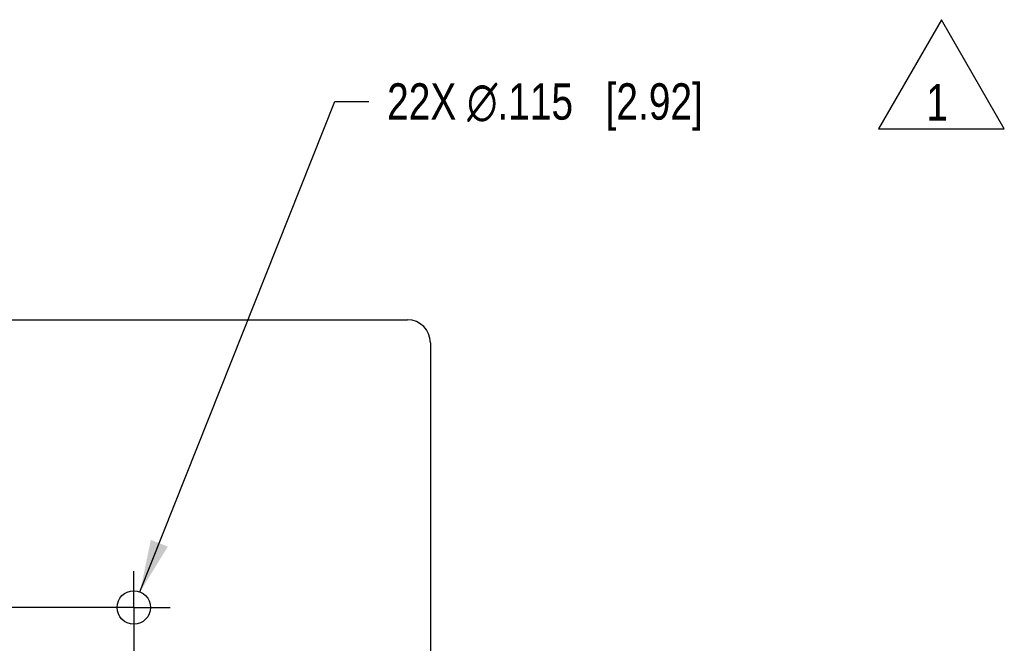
# Model space of a CAD drawing. Header units: inches. Extents: x 0 to 34, y 0 to 22.
# Tile 25 of 39: x 21.6 to 25, y 7.2 to 9.3. Entities that reach past the tile are written whole.
import ezdxf

# ---------------------------------------------------------------- set-up
doc = ezdxf.new("R2010")
doc.units = ezdxf.units.IN
doc.header["$LTSCALE"] = 1.87
doc.header["$MEASUREMENT"] = 0
doc.linetypes.add('CENTER', pattern=[0.6, 0.375, -0.075, 0.075, -0.075])
doc.layers.get('0').update_dxf_attribs({"linetype": 'CONTINUOUS'})
for name, color, linetype in [('02___PRT_ALL_AXES', 7, 'CONTINUOUS'), ('DETAIL', 7, 'CONTINUOUS'), ('DIMENSIONS', 7, 'CONTINUOUS')]:
    doc.layers.add(name, color=color, linetype=linetype)
doc.styles.get("Standard").update_dxf_attribs({"font": 'txt', "width": 0.8})
doc.dimstyles.new('DIMSTYLE_2', dxfattribs={"dimtxt": 0.125, "dimasz": 0.18, "dimexe": 0.18, "dimexo": 0.0625, "dimgap": 0.09, "dimtad": 0, "dimtih": 1, "dimtoh": 1, "dimdec": 3, "dimzin": 4, "dimdsep": 46, "dimtxsty": 'STANDARD', "dimblk": '_FILLED', "dimblk1": '_FILLED', "dimblk2": '_FILLED', "dimcen": 0.09, "dimadec": 0, "dimazin": 0, "dimtp": 0.01, "dimtm": 0.01, "dimtfac": 1, "dimtdec": 3, "dimtofl": 0, "dimtmove": 0, "dimatfit": 3, "dimldrblk": '_FILLED', "dimfxl": 1, "dimtolj": 1, "dimtzin": 4, "dimarcsym": 0})

# ---------------------------------------------------------------- blocks, each defined once
blk = doc.blocks.new('_FILLED')
at = {"color": 0, "linetype": 'BYBLOCK'}
blk.add_solid([(0, 0), (-1, 0.174), (-1, -0.174)], dxfattribs=at)
blk = doc.blocks.new('*D9')
at = {"layer": 'DIMENSIONS', "color": 2, "linetype": 'CONTINUOUS'}
for p, q in [((22.0025, 7.3831), (22.6713, 9.0679)), ((22.6713, 9.0679), (22.7888, 9.0679))]:
    blk.add_line(p, q, dxfattribs=at)
at = {"layer": 'DIMENSIONS', "color": 2, "linetype": 'CONTINUOUS', "xscale": 0.18, "yscale": 0.18, "zscale": 0.18, "rotation": 248.3502952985}
blk.add_blockref('_FILLED', (22.0025, 7.3831), dxfattribs=at)
at = {"layer": 'DIMENSIONS', "color": 2, "linetype": 'CONTINUOUS', "insert": (22.8513, 9.1304), "char_height": 0.125, "width": 1.691667, "attachment_point": 1, "line_spacing_factor": 0.9}
blk.add_mtext('22X \\Fgdt;{\\Fgdt;n}\\Ftxt;.115{\\Ftxt.shx;\\W1.000000;\\H0.125000; }[2.92]', dxfattribs=at)
blk = doc.blocks.new('FLAG_TRIANGLE_BL3', base_point=(24.7554, 9.1615))
at = {"layer": 'DETAIL', "color": 2, "linetype": 'CONTINUOUS'}
for p, q in [((24.7554, 9.3488), (24.5391, 8.9742)), ((24.9717, 8.9742), (24.7554, 9.3488)), ((24.5391, 8.9742), (24.9717, 8.9742))]:
    blk.add_line(p, q, dxfattribs=at)
at = {"layer": 'DETAIL', "color": 2, "linetype": 'CONTINUOUS', "width": 0.8}
blk.add_text('1', height=0.125, dxfattribs=at).set_placement((24.7037, 9.0025))

msp = doc.modelspace()

# ---------------------------------------------------------------- linework, layer by layer
at = {"color": 7, "linetype": 'CONTINUOUS'}
for p, q in [((13.2364, 8.3179), (22.9215, 8.3179)), ((23.0002, 8.2392), (23.0002, 2.4636))]:
    msp.add_line(p, q, dxfattribs=at)
msp.add_circle((21.9813, 7.3297), 0.0575, dxfattribs=at)
msp.add_arc((22.9215, 8.2392), 0.0787, 0, 90, dxfattribs=at)
at = {"layer": '02___PRT_ALL_AXES', "color": 7, "linetype": 'CENTER'}
for q in [(21.9813, 7.4548), (14.0688, 7.3297), (22.1064, 7.3297), (21.9813, 2.5984)]:
    msp.add_line((21.9813, 7.3297), q, dxfattribs=at)

# ---------------------------------------------------------------- block references
at = {"layer": 'DETAIL', "color": 2, "linetype": 'CONTINUOUS'}
msp.add_blockref('FLAG_TRIANGLE_BL3', (24.7554, 9.1615), dxfattribs=at)

# ---------------------------------------------------------------- dimensions: what is measured, and where the dimension line sits
at = {"layer": 'DIMENSIONS', "color": 2, "linetype": 'CONTINUOUS'}
dim = msp.add_diameter_dim_2p(p1=(22.0025, 7.3831), p2=(21.9601, 7.2763), text='22X <>', dimstyle='DIMSTYLE_2', dxfattribs=at)
dim.commit()
dim.dimension.update_dxf_attribs({"geometry": '*D9', "text_midpoint": (23.6971, 9.0679), "dimtype": 163})

doc.saveas('drawing.dxf')
